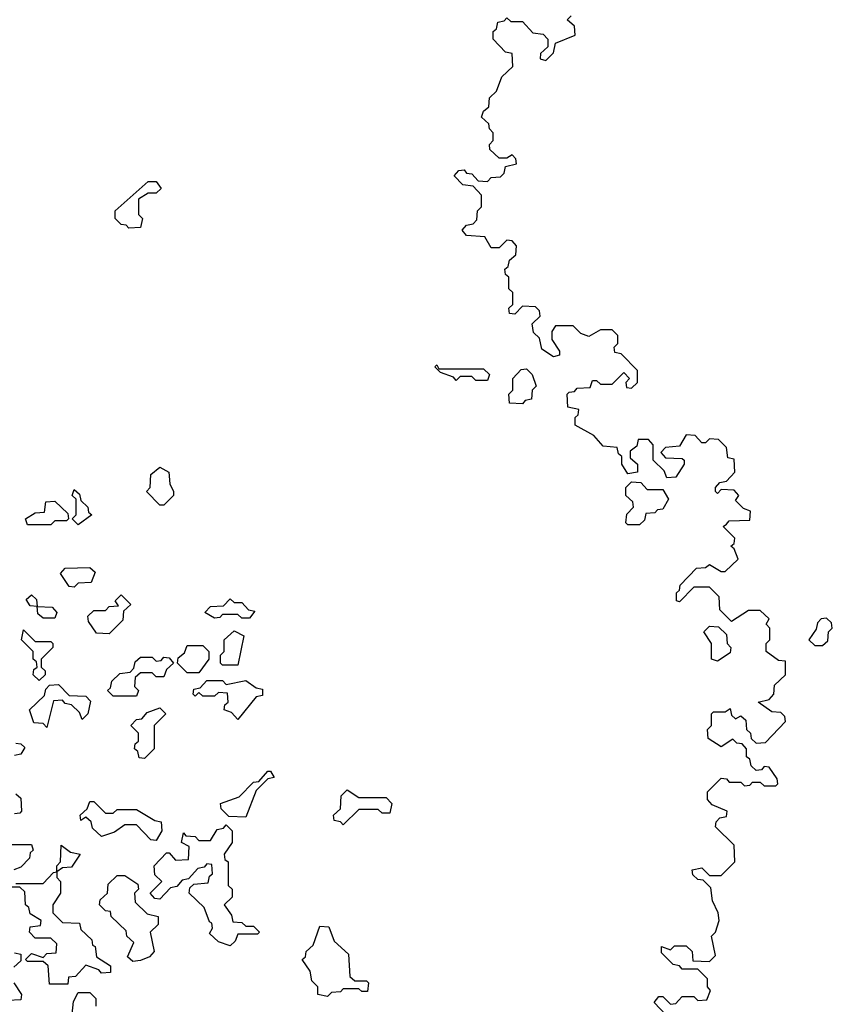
# Model space of a CAD drawing. Extents: x 2737311 to 2867920, y 875798 to 1012690.
# Tile 69 of 79: x 2805435 to 2807520, y 965060 to 967585. Entities that reach past the tile are written whole.
import ezdxf

# ---------------------------------------------------------------- set-up
doc = ezdxf.new("R2010")
doc.units = 0

msp = doc.modelspace()

# ---------------------------------------------------------------- linework, layer by layer
at = {"layer": '0CON20XD'}
for points in [[(2806625, 967350), (2806638.3, 967361.7), (2806640, 967385), (2806658.3, 967401.7), (2806671.7, 967438.3), (2806700, 967465), (2806698.3, 967498.3), (2806681.7, 967501.7), (2806650, 967535), (2806650, 967555), (2806658.3, 967561.7), (2806661.7, 967578.3), (2806678.3, 967581.7), (2806685, 967590), (2806695, 967580), (2806725, 967580), (2806751.7, 967551.7), (2806778.3, 967548.3), (2806790, 967535), (2806790, 967515), (2806771.7, 967498.3), (2806770, 967485), (2806785, 967480), (2806805, 967500), (2806810, 967525), (2806860, 967545), (2806858.3, 967568.3), (2806840, 967585), (2806850, 967595)], [(2807110, 965015), (2807062.5, 965065), (2807075, 965080), (2807085, 965080), (2807105, 965060), (2807118.3, 965061.7), (2807125, 965070), (2807135, 965080), (2807165, 965080), (2807175, 965070), (2807198.3, 965071.7), (2807207.5, 965095), (2807200, 965105), (2807200, 965125), (2807175, 965150), (2807135, 965150), (2807128.3, 965158.3), (2807111.7, 965161.7), (2807081.7, 965191.7), (2807081.7, 965208.3), (2807105, 965200), (2807115, 965210), (2807145, 965210), (2807160, 965195), (2807161.7, 965171.7), (2807205, 965170), (2807220, 965185), (2807210, 965235), (2807220, 965245), (2807230, 965275), (2807227.5, 965295), (2807212.5, 965325), (2807208.3, 965358.3), (2807188.3, 965378.3), (2807175, 965380), (2807161.7, 965391.7), (2807160, 965405), (2807185, 965410), (2807205, 965390), (2807235, 965390), (2807270, 965425), (2807268.3, 965468.3), (2807220, 965515), (2807221.7, 965528.3), (2807231.7, 965538.3), (2807248.3, 965541.7), (2807250, 965555), (2807211.7, 965571.7), (2807200, 965585), (2807200, 965605), (2807235, 965640), (2807248.3, 965638.3), (2807255, 965630), (2807285, 965630), (2807295, 965620), (2807308.3, 965621.7), (2807315, 965630), (2807335, 965630), (2807345, 965620), (2807375, 965620), (2807380, 965625), (2807378.3, 965638.3), (2807358.3, 965668.3), (2807345, 965670), (2807338.3, 965661.7), (2807325, 965660), (2807311.7, 965671.7), (2807308.3, 965688.3), (2807300, 965695), (2807300, 965715), (2807288.3, 965728.3), (2807275, 965730), (2807265, 965740), (2807235, 965720), (2807201.7, 965741.7), (2807200, 965765), (2807210, 965775), (2807210, 965805), (2807215, 965810), (2807245, 965810), (2807258.3, 965818.3), (2807261.7, 965801.7), (2807271.7, 965791.7), (2807285, 965800), (2807298.3, 965788.3), (2807300, 965765), (2807310, 965755), (2807311.7, 965741.7), (2807325, 965730), (2807348.3, 965731.7), (2807400, 965785), (2807398.3, 965798.3), (2807388.3, 965808.3), (2807365, 965810), (2807330, 965835), (2807358.3, 965841.7), (2807370, 965855), (2807371.7, 965878.3), (2807400, 965905), (2807400, 965940), (2807381.7, 965941.7), (2807350, 965965), (2807350, 965985), (2807360, 965995), (2807360, 966025), (2807350, 966035), (2807358.3, 966048.3), (2807335, 966070), (2807305, 966070), (2807261.7, 966041.7), (2807231.7, 966071.7), (2807230, 966105), (2807205, 966130), (2807165, 966130), (2807128.3, 966091.7), (2807120, 966095), (2807120, 966115), (2807128.3, 966121.7), (2807130, 966135), (2807171.7, 966178.3), (2807195, 966180), (2807205, 966187.5), (2807235, 966170), (2807245, 966170), (2807278.3, 966201.7), (2807268.3, 966228.3), (2807260, 966235), (2807268.3, 966241.7), (2807270, 966255), (2807240, 966285), (2807248.3, 966291.7), (2807255, 966300), (2807308.3, 966301.7), (2807310, 966325), (2807291.7, 966331.7), (2807271.7, 966351.7), (2807280, 966365), (2807268.3, 966378.3), (2807235, 966380), (2807225, 966370), (2807220, 966375), (2807220, 966385), (2807231.7, 966398.3), (2807248.3, 966401.7), (2807270, 966425), (2807268.3, 966458.3), (2807251.7, 966461.7), (2807248.3, 966488.3), (2807228.3, 966508.3), (2807205, 966510), (2807195, 966500), (2807185, 966500), (2807168.3, 966518.3), (2807145, 966520), (2807128.3, 966491.7), (2807091.7, 966488.3), (2807080, 966475), (2807091.7, 966461.7), (2807135, 966460), (2807140, 966455), (2807140, 966445), (2807118.3, 966411.7), (2807095, 966410), (2807088.3, 966428.3), (2807060, 966455), (2807060, 966495), (2807048.3, 966508.3), (2807021.7, 966508.3), (2807018.3, 966491.7), (2807001.7, 966478.3), (2807001.7, 966461.7), (2807020, 966445), (2807020, 966425), (2806995, 966420), (2806980, 966445), (2806980, 966465), (2806971.7, 966471.7), (2806968.3, 966488.3), (2806931.7, 966491.7), (2806908.3, 966518.3), (2806860, 966545), (2806860, 966565), (2806868.3, 966571.7), (2806870, 966585), (2806841.7, 966591.7), (2806840, 966625), (2806845, 966630), (2806858.3, 966631.7), (2806865, 966640), (2806898.3, 966641.7), (2806905, 966660), (2806915, 966660), (2806925, 966650), (2806955, 966650), (2806985, 966680), (2807000, 966665), (2806990, 966655), (2806991.7, 966641.7), (2807005, 966640), (2807020, 966655), (2807020, 966685), (2806978.3, 966728.3), (2806961.7, 966731.7), (2806960, 966745), (2806970, 966755), (2806970, 966775), (2806955, 966790), (2806925, 966790), (2806895, 966772.5), (2806875, 966780), (2806855, 966800), (2806810, 966800), (2806800, 966785), (2806800, 966765), (2806820, 966735), (2806820, 966725), (2806805, 966720), (2806775, 966740), (2806768.3, 966768.3), (2806753, 966783), (2806750, 966805), (2806770, 966825), (2806768.3, 966838.3), (2806758.3, 966848.3), (2806725, 966850), (2806705, 966830), (2806691.7, 966831.7), (2806690, 966845), (2806700, 966855), (2806700, 966885), (2806690, 966895), (2806690, 966925), (2806681.7, 966931.7), (2806680, 966945), (2806688.3, 966951.7), (2806691.7, 966968.3), (2806708.3, 966981.7), (2806710, 967005), (2806698.3, 967018.3), (2806685, 967020), (2806665, 967000), (2806645, 967000), (2806628.3, 967028.3), (2806581.7, 967031.7), (2806570, 967045), (2806581.7, 967058.3), (2806598.3, 967061.7), (2806608.3, 967071.7), (2806610, 967095), (2806620, 967105), (2806620, 967135), (2806598.3, 967158.3), (2806571.7, 967161.7), (2806550, 967185), (2806561.7, 967198.3), (2806575, 967200), (2806581.7, 967191.7), (2806595, 967190), (2806611.7, 967171.7), (2806635, 967170), (2806645, 967180), (2806668.3, 967181.7), (2806678.3, 967191.7), (2806681.7, 967208.3), (2806710, 967215), (2806708.3, 967228.3), (2806698.3, 967238.3), (2806685, 967230), (2806665, 967230), (2806641.7, 967251.7), (2806640, 967265), (2806650, 967275), (2806650, 967295), (2806640, 967305), (2806638.3, 967318.3), (2806620, 967335), (2806625, 967350)], [(2805715, 967050), (2805708.3, 967058.3), (2805695, 967060), (2805680, 967075), (2805680, 967095), (2805765, 967170), (2805785, 967170), (2805798.3, 967151.7), (2805785, 967140), (2805765, 967140), (2805740, 967125), (2805740, 967085), (2805750, 967075), (2805745, 967052.5), (2805715, 967050)], [(2806635, 966660), (2806605, 966660), (2806595, 966670), (2806565, 966670), (2806555, 966660), (2806548.3, 966668.3), (2806515, 966680), (2806500, 966695), (2806505, 966700), (2806510, 966690), (2806625, 966690), (2806640, 966675), (2806635, 966660)], [(2806725, 966600), (2806691.7, 966601.7), (2806690, 966625), (2806700, 966635), (2806700, 966665), (2806721.7, 966688.3), (2806735, 966690), (2806750, 966675), (2806760, 966645), (2806750, 966635), (2806748.3, 966611.7), (2806731.7, 966608.3), (2806725, 966600)], [(2805805, 966340), (2805795, 966340), (2805760, 966375), (2805770, 966385), (2805771.7, 966418.3), (2805795, 966437.5), (2805817.5, 966425), (2805820, 966395), (2805830, 966375), (2805830, 966365), (2805805, 966340)], [(2807025, 966290), (2806995, 966290), (2806990, 966295), (2806993, 966317), (2807010, 966335), (2807008.3, 966348.3), (2806990, 966365), (2806990, 966385), (2807005, 966400), (2807028.3, 966398.3), (2807045, 966380), (2807085, 966380), (2807100, 966355), (2807085, 966330), (2807071.7, 966328.3), (2807065, 966320), (2807041.7, 966318.3), (2807038.3, 966301.7), (2807025, 966290)], [(2805585, 966290), (2805570, 966305), (2805580, 966315), (2805580, 966355), (2805570, 966365), (2805575, 966380), (2805588.3, 966368.3), (2805591.7, 966351.7), (2805610, 966335), (2805611.7, 966321.7), (2805620, 966315), (2805585, 966290)], [(2805515, 966290), (2805455, 966290), (2805450, 966305), (2805475, 966320), (2805498.3, 966321.7), (2805501.7, 966348.3), (2805525, 966350), (2805558.3, 966318.3), (2805560, 966305), (2805555, 966300), (2805525, 966300), (2805515, 966290)], [(2805575, 966130), (2805561.7, 966131.7), (2805540, 966165), (2805551.7, 966178.3), (2805615, 966180), (2805628.3, 966168.3), (2805618.3, 966141.7), (2805585, 966140), (2805575, 966130)], [(2805525, 966050), (2805495, 966050), (2805481.7, 966061.7), (2805480, 966080), (2805461.7, 966081.7), (2805451.7, 966098.3), (2805465, 966110), (2805478.3, 966098.3), (2805480, 966080), (2805518.3, 966078.3), (2805530, 966065), (2805525, 966050)], [(2805665, 966010), (2805631.7, 966011.7), (2805611.7, 966041.7), (2805610, 966055), (2805625, 966070), (2805655, 966070), (2805665, 966080), (2805688.3, 966081.7), (2805680, 966095), (2805695, 966110), (2805720, 966085), (2805701.7, 966068.3), (2805700, 966045), (2805665, 966010)], [(2806025, 966050), (2806005, 966050), (2805995, 966060), (2805955, 966060), (2805948.3, 966051.7), (2805935, 966050), (2805910, 966065), (2805925, 966080), (2805958.3, 966081.7), (2805975, 966100), (2805985, 966090), (2806005, 966090), (2806021.7, 966071.7), (2806038.3, 966068.3), (2806025, 966050)], [(2807495, 965980), (2807508.3, 965991.7), (2807510, 966015), (2807520, 966025), (2807518.3, 966038.3), (2807505, 966050), (2807491.7, 966048.3), (2807481.7, 966038.3), (2807478.3, 966021.7), (2807460, 965995), (2807475, 965980), (2807495, 965980)], [(2805485, 965890), (2805470, 965905), (2805471.7, 965918.3), (2805480, 965925), (2805478.3, 965938.3), (2805470, 965945), (2805470, 965965), (2805440, 965995), (2805445, 966020), (2805475, 965990), (2805515, 965990), (2805520, 965985), (2805520, 965975), (2805490, 965945), (2805490, 965925), (2805500, 965915), (2805500, 965905), (2805485, 965890)], [(2805995, 965930), (2805955, 965930), (2805950, 965935), (2805950, 965955), (2805960, 965965), (2805960, 965995), (2805985, 966017.5), (2806010, 966005), (2805995, 965930)], [(2807225, 965940), (2807210, 965945), (2807210, 965985), (2807190, 966015), (2807205, 966030), (2807228.3, 966028.3), (2807248.3, 966008.3), (2807250, 965985), (2807260, 965975), (2807258.3, 965961.7), (2807225, 965940)], [(2805895, 965910), (2805865, 965910), (2805840, 965935), (2805841.7, 965948.3), (2805858.3, 965961.7), (2805865, 965980), (2805905, 965980), (2805920, 965965), (2805920, 965945), (2805895, 965910)], [(2805735, 965850), (2805675, 965850), (2805660, 965865), (2805668.3, 965871.7), (2805671.7, 965888.3), (2805691.7, 965908.3), (2805718.3, 965911.7), (2805728.3, 965921.7), (2805731.7, 965938.3), (2805745, 965950), (2805775, 965950), (2805785, 965940), (2805798.3, 965941.7), (2805805, 965950), (2805818.3, 965948.3), (2805830, 965935), (2805811.7, 965918.3), (2805805, 965900), (2805785, 965900), (2805775, 965910), (2805745, 965910), (2805731.7, 965898.3), (2805730, 965875), (2805740, 965865), (2805735, 965850)], [(2805995, 965790), (2805978.3, 965808.3), (2805960, 965815), (2805961.7, 965828.3), (2805970, 965835), (2805968.3, 965858.3), (2805945, 965860), (2805935, 965850), (2805905, 965850), (2805895, 965860), (2805885, 965850), (2805880, 965855), (2805881.7, 965868.3), (2805898.3, 965871.7), (2805915, 965890), (2805955, 965890), (2805965, 965880), (2806015, 965890), (2806041.7, 965871.7), (2806058.3, 965868.3), (2806058.3, 965851.7), (2806041.7, 965848.3), (2805995, 965790)], [(2805505, 965770), (2805495, 965780), (2805471.7, 965781.7), (2805460, 965815), (2805498.3, 965851.7), (2805501.7, 965868.3), (2805511.7, 965878.3), (2805535, 965880), (2805561.7, 965851.7), (2805605, 965850), (2805617, 965837), (2805610, 965805), (2805595, 965790), (2805588.3, 965808.3), (2805568.3, 965828.3), (2805551.7, 965831.7), (2805545, 965840), (2805521.7, 965838.3), (2805505, 965770)], [(2805755, 965690), (2805741.7, 965691.7), (2805738.3, 965708.3), (2805730, 965715), (2805731.7, 965728.3), (2805740, 965735), (2805740, 965755), (2805720, 965775), (2805735, 965790), (2805748.3, 965791.7), (2805761.7, 965808.3), (2805795, 965820), (2805810, 965805), (2805780, 965775), (2805780, 965715), (2805755, 965690)], [(2805425, 965730), (2805438.3, 965728.3), (2805448.3, 965718.3), (2805438.3, 965701.7), (2805421.7, 965698.3)], [(2806015, 965540), (2805971.7, 965541.7), (2805951.7, 965561.7), (2805950, 965575), (2805998.3, 965591.7), (2806035, 965630), (2806048.3, 965631.7), (2806071.7, 965658.3), (2806078.3, 965658.3), (2806088.3, 965641.7), (2806071.7, 965638.3), (2806041.7, 965608.3), (2806015, 965540)], [(2805425, 965600), (2805438.3, 965588.3), (2805440, 965555), (2805435, 965550), (2805421.7, 965548.3)], [(2806265, 965520), (2806258.3, 965528.3), (2806241.7, 965531.7), (2806240, 965545), (2806258.3, 965561.7), (2806260, 965595), (2806275, 965610), (2806305, 965590), (2806375, 965590), (2806390, 965575), (2806385, 965550), (2806365, 965550), (2806355, 965560), (2806305, 965560), (2806265, 965520)], [(2805785, 965480), (2805771.7, 965481.7), (2805735, 965520), (2805705, 965520), (2805678.3, 965501.7), (2805645, 965490), (2805621.7, 965511.7), (2805618.3, 965528.3), (2805605, 965540), (2805591.7, 965531.7), (2805590, 965545), (2805608.3, 965561.7), (2805615, 965580), (2805625, 965580), (2805655, 965550), (2805675, 965550), (2805685, 965560), (2805735, 965560), (2805781.7, 965531.7), (2805798.3, 965528.3), (2805800, 965505), (2805785, 965480)], [(2805975, 965210), (2805945, 965220), (2805921.7, 965241.7), (2805930, 965255), (2805928.3, 965268.3), (2805921.7, 965271.7), (2805908.3, 965308.3), (2805870, 965345), (2805871.7, 965358.3), (2805881.7, 965368.3), (2805918.3, 965371.7), (2805921.7, 965388.3), (2805930, 965395), (2805928.3, 965418.3), (2805915, 965420), (2805908.3, 965411.7), (2805891.7, 965408.3), (2805868.3, 965381.7), (2805851.7, 965378.3), (2805838.3, 965361.7), (2805821.7, 965358.3), (2805795, 965330), (2805781.7, 965331.7), (2805770, 965345), (2805800, 965375), (2805781.7, 965391.7), (2805780, 965415), (2805811.7, 965448.3), (2805818.3, 965448.3), (2805835, 965430), (2805868.3, 965431.7), (2805870, 965465), (2805850, 965475), (2805855, 965500), (2805861.7, 965491.7), (2805885, 965490), (2805895, 965480), (2805925, 965480), (2805941.7, 965508.3), (2805958.3, 965511.7), (2805965, 965520), (2805980, 965505), (2805980, 965475), (2805960, 965445), (2805961.7, 965431.7), (2805970, 965425), (2805970, 965365), (2805980, 965355), (2805980, 965335), (2805960, 965315), (2805978.3, 965288.3), (2805981.7, 965271.7), (2806005, 965270), (2806015, 965260), (2806035, 965260), (2806050, 965245), (2806045, 965240), (2805995, 965240), (2805988.3, 965221.7), (2805975, 965210)], [(2805365, 965470), (2805465, 965470), (2805470, 965455), (2805461.7, 965448.3), (2805460, 965435), (2805438.3, 965411.7), (2805420, 965405)], [(2805425, 965370), (2805495, 965370), (2805521.7, 965398.3), (2805530, 965400), (2805530, 965415), (2805540, 965425), (2805541.7, 965468.3), (2805565, 965450), (2805590, 965445), (2805568.3, 965411.7), (2805545, 965410), (2805530, 965400), (2805530, 965385), (2805540, 965375), (2805540, 965345), (2805520, 965315), (2805520, 965295), (2805545, 965270), (2805588.3, 965268.3), (2805591.7, 965251.7), (2805620, 965225), (2805621.7, 965211.7), (2805628.3, 965208.3), (2805631.7, 965181.7), (2805668.3, 965158.3), (2805668.3, 965141.7), (2805645, 965140), (2805638.3, 965148.3), (2805605, 965160), (2805578.3, 965131.7), (2805560, 965130), (2805558.3, 965111.7), (2805511.7, 965111.7), (2805508.3, 965158.3), (2805495, 965170), (2805455, 965170), (2805450, 965175), (2805465, 965190), (2805495, 965180), (2805505, 965190), (2805528.3, 965191.7), (2805530, 965215), (2805515, 965230), (2805475, 965230), (2805460, 965245), (2805461.7, 965258.3), (2805488.3, 965261.7), (2805490, 965275), (2805461.7, 965291.7), (2805458.3, 965308.3), (2805450, 965315), (2805448.3, 965348.3), (2805435, 965360), (2805415, 965360)], [(2805725, 965170), (2805711.7, 965181.7), (2805728.3, 965218.3), (2805710, 965235), (2805708.3, 965248.3), (2805670, 965285), (2805668.3, 965298.3), (2805655, 965300), (2805640, 965315), (2805641.7, 965328.3), (2805660, 965345), (2805661.7, 965368.3), (2805685, 965390), (2805705, 965390), (2805738.3, 965368.3), (2805740, 965355), (2805730, 965345), (2805731.7, 965321.7), (2805761.7, 965291.7), (2805790, 965285), (2805790, 965265), (2805770, 965245), (2805780, 965195), (2805768.3, 965181.7), (2805745, 965172.5), (2805725, 965170)], [(2806225, 965080), (2806200, 965085), (2806200, 965105), (2806185, 965120), (2806180, 965145), (2806160, 965175), (2806168.3, 965181.7), (2806170, 965195), (2806188.3, 965211.7), (2806205, 965260), (2806228.3, 965258.3), (2806241.7, 965221.7), (2806278.3, 965188.3), (2806281.7, 965131.7), (2806295, 965120), (2806325, 965120), (2806330, 965115), (2806327, 965093), (2806313, 965093), (2806305, 965100), (2806265, 965100), (2806258.3, 965091.7), (2806235, 965090), (2806225, 965080)], [(2805421.7, 965191.7), (2805438.3, 965188.3), (2805438.3, 965171.7), (2805420, 965155)], [(2805420, 965115), (2805440, 965085), (2805438.3, 965071.7), (2805405, 965070)], [(2805570, 965035), (2805573, 965067), (2805585, 965090), (2805615, 965090), (2805630, 965075), (2805630, 965055)]]:
    msp.add_lwpolyline(points, dxfattribs=at)

doc.saveas('drawing.dxf')
